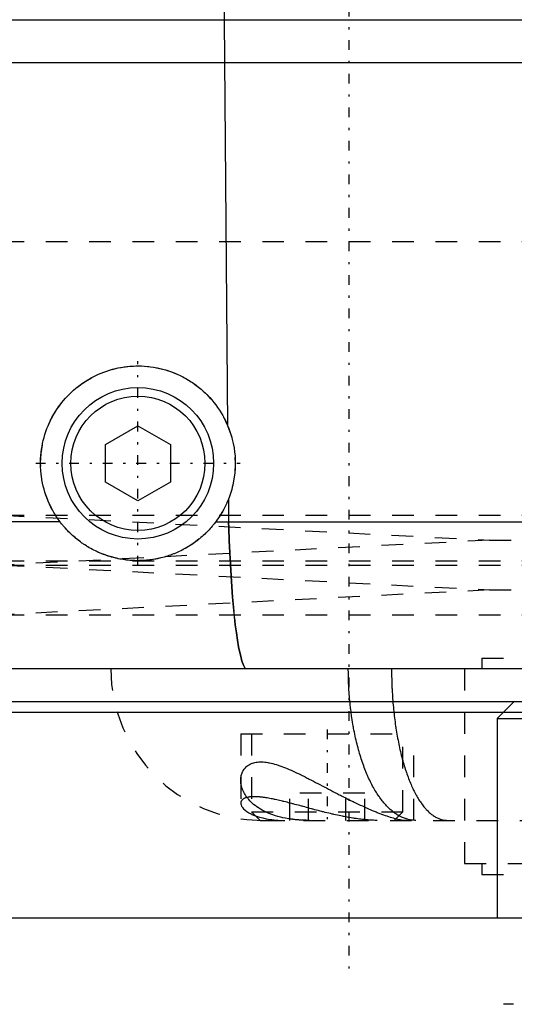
# Model space of a CAD drawing. Extents: x -90 to 90, y -1 to 976.
# Tile 3 of 11: x -44 to -21, y 301 to 347. Entities that reach past the tile are written whole.
import ezdxf

# ---------------------------------------------------------------- set-up
doc = ezdxf.new("R2010")
doc.units = 0
doc.linetypes.add('CENTER', pattern=[1.5, 0.45, -0.5, 0.05, -0.5])
doc.linetypes.add('DASHED', pattern=[2, 1, -1])
for name, color, linetype in [('AM_0', 7, 'CONTINUOUS'), ('AM_3', 7, 'DASHED'), ('AM_7', 7, 'CENTER')]:
    doc.layers.add(name, color=color, linetype=linetype)

msp = doc.modelspace()

# ---------------------------------------------------------------- linework, layer by layer
at = {"layer": 'AM_0', "color": 7, "linetype": 'CONTINUOUS'}
for p, q in [((-34.315, 370.35), (-34.766, 346.5)), ((-62.5, 346.5), (62.5, 346.5)), ((-34.766, 346.5), (-34.603, 327.747)), ((62.5, 344.5), (-62.5, 344.5)), ((-40.25, 326.866), (-38.75, 327.732)), ((-38.75, 327.732), (-37.25, 326.866)), ((-40.25, 325.134), (-40.25, 326.866)), ((-37.25, 326.866), (-37.25, 325.134)), ((-38.75, 324.268), (-40.25, 325.134)), ((-37.25, 325.134), (-38.75, 324.268)), ((-34.569, 324.336), (-34.559, 323.3)), ((-42.35, 323.3), (-60.15, 323.3)), ((-35.15, 323.3), (35.15, 323.3)), ((52, 316.5), (-52, 316.5)), ((-60.5, 315), (60.5, 315)), ((-21.355, 315), (-22.155, 314.2)), ((-61, 314.5), (-21.855, 314.5)), ((-22.155, 314.2), (-22.155, 305)), ((-22.155, 314.2), (-6.155, 314.2)), ((-79.5, 305), (79.5, 305))]:
    msp.add_line(p, q, dxfattribs=at)
for points in [[(-42.35, 323.3, 0), (-42.393, 323.358, 0), (-42.476, 323.476, 0), (-42.555, 323.598, 0), (-42.594, 323.66, 0), (-42.631, 323.723, 0), (-42.703, 323.85, 0), (-42.771, 323.981, 0), (-42.835, 324.113, 0), (-42.895, 324.248, 0), (-42.95, 324.384, 0), (-42.976, 324.453, 0), (-43.001, 324.523, 0), (-43.047, 324.662, 0), (-43.088, 324.803, 0), (-43.125, 324.945, 0), (-43.156, 325.087, 0), (-43.183, 325.229, 0), (-43.195, 325.3, 0), (-43.206, 325.371, 0), (-43.224, 325.512, 0), (-43.237, 325.653, 0), (-43.241, 325.723, 0), (-43.245, 325.793, 0), (-43.249, 325.932, 0), (-43.249, 326.073, 0), (-43.248, 326.143, 0), (-43.245, 326.214, 0), (-43.236, 326.356, 0), (-43.222, 326.497, 0), (-43.204, 326.639, 0), (-43.182, 326.78, 0), (-43.155, 326.921, 0), (-43.14, 326.991, 0), (-43.123, 327.06, 0), (-43.087, 327.199, 0), (-43.047, 327.336, 0), (-43.003, 327.472, 0), (-42.954, 327.605, 0), (-42.901, 327.737, 0), (-42.873, 327.802, 0), (-42.844, 327.867, 0), (-42.784, 327.994, 0), (-42.72, 328.119, 0), (-42.652, 328.241, 0), (-42.581, 328.361, 0), (-42.507, 328.477, 0), (-42.469, 328.534, 0), (-42.43, 328.59, 0), (-42.35, 328.7, 0), (-42.268, 328.806, 0), (-42.183, 328.909, 0), (-42.097, 329.008, 0), (-42.008, 329.104, 0), (-41.963, 329.151, 0), (-41.916, 329.198, 0), (-41.821, 329.289, 0), (-41.722, 329.379, 0), (-41.62, 329.466, 0), (-41.515, 329.551, 0), (-41.406, 329.632, 0), (-41.351, 329.672, 0), (-41.295, 329.711, 0), (-41.181, 329.787, 0), (-41.065, 329.859, 0), (-41.006, 329.894, 0), (-40.946, 329.928, 0), (-40.824, 329.993, 0), (-40.701, 330.055, 0), (-40.639, 330.084, 0), (-40.576, 330.113, 0), (-40.449, 330.167, 0), (-40.32, 330.217, 0), (-40.19, 330.264, 0), (-40.058, 330.306, 0), (-39.926, 330.344, 0), (-39.859, 330.361, 0), (-39.792, 330.378, 0), (-39.658, 330.407, 0), (-39.524, 330.433, 0), (-39.39, 330.454, 0), (-39.255, 330.472, 0), (-39.121, 330.485, 0), (-39.054, 330.49, 0), (-38.987, 330.494, 0), (-38.854, 330.499, 0), (-38.72, 330.5, 0), (-38.584, 330.497, 0), (-38.447, 330.49, 0), (-38.309, 330.478, 0), (-38.239, 330.471, 0), (-38.17, 330.462, 0), (-38.03, 330.442, 0), (-37.89, 330.417, 0), (-37.751, 330.388, 0), (-37.611, 330.354, 0), (-37.473, 330.315, 0), (-37.404, 330.294, 0), (-37.335, 330.272, 0), (-37.198, 330.224, 0), (-37.063, 330.172, 0), (-36.929, 330.115, 0), (-36.797, 330.054, 0), (-36.667, 329.989, 0), (-36.603, 329.955, 0), (-36.539, 329.919, 0), (-36.414, 329.846, 0), (-36.292, 329.769, 0), (-36.231, 329.729, 0), (-36.172, 329.688, 0), (-36.056, 329.604, 0), (-35.943, 329.517, 0), (-35.887, 329.472, 0), (-35.833, 329.427, 0), (-35.727, 329.334, 0), (-35.625, 329.238, 0), (-35.526, 329.139, 0), (-35.428, 329.036, 0), (-35.333, 328.928, 0), (-35.287, 328.873, 0), (-35.241, 328.817, 0), (-35.152, 328.703, 0), (-35.066, 328.585, 0), (-34.984, 328.463, 0), (-34.906, 328.339, 0), (-34.831, 328.212, 0), (-34.795, 328.147, 0), (-34.76, 328.082, 0), (-34.694, 327.949, 0), (-34.632, 327.815, 0), (-34.603, 327.747, 0)], [(-34.603, 327.747, 0), (-34.566, 327.657, 0), (-34.499, 327.475, 0), (-34.439, 327.29, 0), (-34.412, 327.196, 0), (-34.387, 327.102, 0), (-34.344, 326.913, 0), (-34.308, 326.722, 0), (-34.281, 326.529, 0), (-34.263, 326.336, 0), (-34.252, 326.142, 0), (-34.25, 326.045, 0), (-34.25, 325.947, 0), (-34.257, 325.753, 0), (-34.272, 325.559, 0), (-34.295, 325.366, 0), (-34.326, 325.175, 0), (-34.366, 324.984, 0), (-34.389, 324.89, 0), (-34.414, 324.796, 0), (-34.47, 324.61, 0), (-34.534, 324.426, 0), (-34.569, 324.336, 0)], [(-34.569, 324.336, 0), (-34.582, 324.305, 0), (-34.607, 324.243, 0), (-34.634, 324.181, 0), (-34.648, 324.151, 0), (-34.661, 324.12, 0), (-34.69, 324.06, 0), (-34.719, 324, 0), (-34.749, 323.94, 0), (-34.78, 323.881, 0), (-34.812, 323.823, 0), (-34.828, 323.794, 0), (-34.844, 323.765, 0), (-34.877, 323.708, 0), (-34.911, 323.651, 0), (-34.946, 323.595, 0), (-34.982, 323.54, 0), (-35.018, 323.486, 0), (-35.036, 323.459, 0), (-35.055, 323.432, 0), (-35.092, 323.378, 0), (-35.131, 323.326, 0), (-35.15, 323.3, 0)], [(-35.15, 323.3, 0), (-35.173, 323.27, 0), (-35.219, 323.21, 0), (-35.267, 323.151, 0), (-35.291, 323.122, 0), (-35.315, 323.093, 0), (-35.364, 323.036, 0), (-35.414, 322.98, 0), (-35.465, 322.925, 0), (-35.517, 322.87, 0), (-35.569, 322.817, 0), (-35.596, 322.791, 0), (-35.622, 322.765, 0), (-35.676, 322.713, 0), (-35.731, 322.663, 0), (-35.787, 322.613, 0), (-35.843, 322.565, 0), (-35.9, 322.517, 0), (-35.929, 322.494, 0), (-35.958, 322.471, 0), (-36.017, 322.425, 0), (-36.076, 322.381, 0), (-36.106, 322.359, 0), (-36.136, 322.337, 0), (-36.196, 322.295, 0), (-36.258, 322.253, 0), (-36.289, 322.233, 0), (-36.32, 322.213, 0), (-36.382, 322.173, 0), (-36.445, 322.135, 0), (-36.509, 322.098, 0), (-36.573, 322.061, 0), (-36.638, 322.026, 0), (-36.671, 322.009, 0), (-36.704, 321.992, 0), (-36.77, 321.959, 0), (-36.837, 321.927, 0), (-36.904, 321.896, 0), (-36.972, 321.866, 0), (-37.04, 321.837, 0), (-37.075, 321.823, 0), (-37.109, 321.81, 0), (-37.179, 321.783, 0), (-37.248, 321.758, 0), (-37.319, 321.734, 0), (-37.389, 321.711, 0), (-37.461, 321.689, 0), (-37.497, 321.678, 0), (-37.532, 321.668, 0), (-37.605, 321.648, 0), (-37.677, 321.63, 0), (-37.75, 321.612, 0), (-37.824, 321.596, 0), (-37.897, 321.582, 0), (-37.934, 321.575, 0), (-37.972, 321.568, 0), (-38.046, 321.555, 0), (-38.121, 321.544, 0), (-38.196, 321.534, 0), (-38.272, 321.525, 0), (-38.347, 321.518, 0), (-38.385, 321.515, 0), (-38.423, 321.512, 0), (-38.5, 321.507, 0), (-38.576, 321.503, 0), (-38.615, 321.502, 0), (-38.653, 321.501, 0), (-38.73, 321.5, 0), (-38.807, 321.5, 0), (-38.846, 321.501, 0), (-38.885, 321.502, 0), (-38.962, 321.505, 0), (-39.04, 321.509, 0), (-39.117, 321.515, 0), (-39.195, 321.522, 0), (-39.272, 321.53, 0), (-39.311, 321.535, 0), (-39.35, 321.54, 0), (-39.428, 321.551, 0), (-39.505, 321.564, 0), (-39.583, 321.578, 0), (-39.66, 321.593, 0), (-39.737, 321.61, 0), (-39.776, 321.619, 0), (-39.814, 321.628, 0), (-39.891, 321.647, 0), (-39.968, 321.668, 0), (-40.044, 321.69, 0), (-40.121, 321.714, 0), (-40.196, 321.739, 0), (-40.234, 321.752, 0), (-40.271, 321.765, 0), (-40.346, 321.793, 0), (-40.421, 321.822, 0), (-40.494, 321.852, 0), (-40.568, 321.883, 0), (-40.64, 321.916, 0), (-40.677, 321.933, 0), (-40.713, 321.951, 0), (-40.784, 321.986, 0), (-40.855, 322.023, 0), (-40.926, 322.061, 0), (-40.996, 322.101, 0), (-41.065, 322.141, 0), (-41.1, 322.162, 0), (-41.134, 322.183, 0), (-41.202, 322.227, 0), (-41.269, 322.271, 0), (-41.302, 322.294, 0), (-41.336, 322.317, 0), (-41.401, 322.364, 0), (-41.466, 322.412, 0), (-41.499, 322.437, 0), (-41.531, 322.462, 0), (-41.594, 322.513, 0), (-41.656, 322.564, 0), (-41.718, 322.617, 0), (-41.778, 322.671, 0), (-41.837, 322.726, 0), (-41.867, 322.754, 0), (-41.896, 322.782, 0), (-41.953, 322.839, 0), (-42.01, 322.898, 0), (-42.065, 322.957, 0), (-42.119, 323.017, 0), (-42.172, 323.078, 0), (-42.199, 323.109, 0), (-42.225, 323.14, 0), (-42.276, 323.204, 0), (-42.325, 323.268, 0), (-42.35, 323.3, 0)], [(-34.559, 323.3, 0), (-34.55, 323.005, 0), (-34.529, 322.426, 0), (-34.505, 321.863, 0), (-34.492, 321.589, 0), (-34.478, 321.319, 0), (-34.447, 320.794, 0), (-34.413, 320.29, 0), (-34.377, 319.809, 0), (-34.337, 319.354, 0), (-34.295, 318.928, 0), (-34.272, 318.725, 0), (-34.249, 318.53, 0), (-34.201, 318.163, 0), (-34.151, 317.828, 0), (-34.098, 317.525, 0), (-34.043, 317.257, 0), (-33.985, 317.024, 0), (-33.956, 316.922, 0), (-33.926, 316.828, 0), (-33.865, 316.669, 0), (-33.802, 316.547, 0), (-33.77, 316.5, 0)]]:
    msp.add_polyline3d(points, dxfattribs=at)
for radius in [3.5, 3.1]:
    msp.add_circle((-38.75, 326), radius, dxfattribs=at)
at = {"layer": 'AM_3', "color": 6, "linetype": 'DASHED'}
for p, q in [((-45, 336.25), (45, 336.25)), ((-45, 336.25), (0, 336.25)), ((-45, 323.6), (-22.5, 322.45)), ((-45, 323.6), (45, 323.6)), ((-22.5, 322.45), (-45, 321.3)), ((-22.5, 322.45), (22.5, 322.45)), ((-45, 321.5), (45, 321.5)), ((-45, 321.5), (45, 321.5)), ((-45, 321.3), (-22.5, 320.15)), ((-45, 321.3), (45, 321.3)), ((-22.5, 320.15), (-45, 319)), ((-22.5, 320.15), (22.5, 320.15)), ((-45, 319), (45, 319)), ((-22.85, 317), (-22.85, 316.5)), ((-22.85, 317), (22.85, 317)), ((-23.65, 316.5), (-23.65, 307.5)), ((-21.855, 314.5), (-6.458, 314.5)), ((-34, 313.5), (-34, 310.296)), ((-34, 313.5), (-26, 313.5)), ((-33.5, 313.5), (-33.5, 309.9)), ((-26.5, 309.9), (-26.5, 313.5)), ((-26, 309.5), (-26, 313.5)), ((-31.732, 309.5), (-31.732, 310.75)), ((-28.268, 310.75), (-31.732, 310.75)), ((-30.866, 309.5), (-30.866, 310.75)), ((-29.134, 309.5), (-29.134, 310.75)), ((-28.268, 309.5), (-28.268, 310.75)), ((-33.5, 309.9), (-33.1, 309.5)), ((-33.5, 309.9), (-26.5, 309.9)), ((-26.9, 309.5), (-26.5, 309.9)), ((-33.1, 309.5), (33.1, 309.5)), ((-23.65, 307.5), (23.65, 307.5)), ((-22.85, 307.5), (-22.85, 307)), ((-22.85, 307), (22.85, 307))]:
    msp.add_line(p, q, dxfattribs=at)
for points in [[(-33.77, 316.5, 0), (-33.802, 316.547, 0), (-33.865, 316.669, 0), (-33.926, 316.828, 0), (-33.956, 316.922, 0), (-33.985, 317.024, 0), (-34.042, 317.256, 0), (-34.098, 317.524, 0), (-34.151, 317.827, 0), (-34.201, 318.162, 0), (-34.249, 318.53, 0), (-34.272, 318.725, 0), (-34.294, 318.927, 0), (-34.337, 319.353, 0), (-34.377, 319.808, 0), (-34.413, 320.289, 0), (-34.447, 320.793, 0), (-34.478, 321.318, 0), (-34.492, 321.588, 0), (-34.505, 321.863, 0), (-34.529, 322.426, 0), (-34.55, 323.005, 0), (-34.559, 323.3, 0)], [(-25.908, 309.5, 0), (-25.931, 309.5, 0), (-25.977, 309.502, 0), (-26.024, 309.505, 0), (-26.047, 309.507, 0), (-26.07, 309.509, 0), (-26.116, 309.515, 0), (-26.161, 309.522, 0), (-26.207, 309.531, 0), (-26.253, 309.541, 0), (-26.298, 309.553, 0), (-26.321, 309.559, 0), (-26.344, 309.566, 0), (-26.389, 309.58, 0), (-26.434, 309.596, 0), (-26.479, 309.614, 0), (-26.524, 309.632, 0), (-26.569, 309.653, 0), (-26.591, 309.663, 0), (-26.613, 309.674, 0), (-26.658, 309.697, 0), (-26.702, 309.722, 0), (-26.724, 309.735, 0), (-26.746, 309.748, 0), (-26.79, 309.775, 0), (-26.833, 309.804, 0), (-26.855, 309.819, 0), (-26.877, 309.834, 0), (-26.92, 309.866, 0), (-26.963, 309.899, 0), (-27.005, 309.933, 0), (-27.048, 309.969, 0), (-27.09, 310.006, 0), (-27.111, 310.025, 0), (-27.132, 310.045, 0), (-27.174, 310.084, 0), (-27.216, 310.126, 0), (-27.257, 310.168, 0), (-27.298, 310.212, 0), (-27.338, 310.258, 0), (-27.358, 310.281, 0), (-27.378, 310.304, 0), (-27.418, 310.352, 0), (-27.458, 310.401, 0), (-27.497, 310.452, 0), (-27.536, 310.503, 0), (-27.574, 310.556, 0), (-27.593, 310.583, 0), (-27.612, 310.611, 0), (-27.65, 310.666, 0), (-27.687, 310.723, 0), (-27.724, 310.781, 0), (-27.761, 310.84, 0), (-27.797, 310.9, 0), (-27.815, 310.931, 0), (-27.833, 310.962, 0), (-27.868, 311.024, 0), (-27.903, 311.088, 0), (-27.937, 311.153, 0), (-27.972, 311.22, 0), (-28.005, 311.287, 0), (-28.022, 311.321, 0), (-28.039, 311.356, 0), (-28.071, 311.425, 0), (-28.104, 311.496, 0), (-28.12, 311.532, 0), (-28.136, 311.568, 0), (-28.167, 311.641, 0), (-28.198, 311.715, 0), (-28.213, 311.753, 0), (-28.229, 311.79, 0), (-28.259, 311.866, 0), (-28.288, 311.943, 0), (-28.317, 312.021, 0), (-28.345, 312.1, 0), (-28.373, 312.18, 0), (-28.387, 312.22, 0), (-28.401, 312.261, 0), (-28.428, 312.342, 0), (-28.454, 312.425, 0), (-28.48, 312.508, 0), (-28.505, 312.592, 0), (-28.53, 312.677, 0), (-28.542, 312.72, 0), (-28.554, 312.763, 0), (-28.577, 312.85, 0), (-28.6, 312.937, 0), (-28.623, 313.025, 0), (-28.645, 313.114, 0), (-28.666, 313.204, 0), (-28.676, 313.249, 0), (-28.687, 313.295, 0), (-28.707, 313.386, 0), (-28.727, 313.478, 0), (-28.746, 313.571, 0), (-28.764, 313.664, 0), (-28.782, 313.758, 0), (-28.791, 313.805, 0), (-28.799, 313.853, 0), (-28.816, 313.948, 0), (-28.832, 314.044, 0), (-28.847, 314.14, 0), (-28.862, 314.237, 0), (-28.876, 314.334, 0), (-28.883, 314.383, 0), (-28.89, 314.432, 0), (-28.902, 314.53, 0), (-28.915, 314.628, 0), (-28.921, 314.677, 0), (-28.926, 314.727, 0), (-28.937, 314.826, 0), (-28.948, 314.925, 0), (-28.953, 314.975, 0), (-28.957, 315.025, 0), (-28.966, 315.125, 0), (-28.975, 315.226, 0), (-28.983, 315.327, 0), (-28.99, 315.428, 0), (-28.996, 315.529, 0), (-28.999, 315.58, 0), (-29.002, 315.63, 0), (-29.007, 315.732, 0), (-29.012, 315.834, 0), (-29.016, 315.936, 0), (-29.019, 316.038, 0), (-29.022, 316.141, 0), (-29.023, 316.192, 0), (-29.024, 316.243, 0), (-29.025, 316.346, 0), (-29.026, 316.449, 0), (-29.026, 316.5, 0)], [(-27.027, 316.5, 0), (-27.027, 316.449, 0), (-27.027, 316.346, 0), (-27.026, 316.243, 0), (-27.025, 316.192, 0), (-27.024, 316.141, 0), (-27.022, 316.039, 0), (-27.019, 315.937, 0), (-27.016, 315.835, 0), (-27.012, 315.733, 0), (-27.008, 315.631, 0), (-27.006, 315.581, 0), (-27.003, 315.53, 0), (-26.998, 315.429, 0), (-26.992, 315.328, 0), (-26.985, 315.227, 0), (-26.978, 315.127, 0), (-26.971, 315.027, 0), (-26.967, 314.977, 0), (-26.963, 314.927, 0), (-26.954, 314.828, 0), (-26.945, 314.729, 0), (-26.941, 314.679, 0), (-26.936, 314.63, 0), (-26.926, 314.532, 0), (-26.915, 314.434, 0), (-26.909, 314.385, 0), (-26.904, 314.336, 0), (-26.892, 314.239, 0), (-26.88, 314.143, 0), (-26.867, 314.046, 0), (-26.854, 313.951, 0), (-26.84, 313.855, 0), (-26.833, 313.808, 0), (-26.826, 313.761, 0), (-26.811, 313.667, 0), (-26.796, 313.574, 0), (-26.78, 313.481, 0), (-26.764, 313.389, 0), (-26.748, 313.298, 0), (-26.739, 313.252, 0), (-26.73, 313.207, 0), (-26.713, 313.118, 0), (-26.695, 313.029, 0), (-26.676, 312.94, 0), (-26.657, 312.853, 0), (-26.638, 312.766, 0), (-26.628, 312.723, 0), (-26.618, 312.681, 0), (-26.597, 312.596, 0), (-26.577, 312.511, 0), (-26.555, 312.428, 0), (-26.533, 312.346, 0), (-26.511, 312.264, 0), (-26.5, 312.224, 0), (-26.489, 312.183, 0), (-26.466, 312.104, 0), (-26.442, 312.025, 0), (-26.418, 311.947, 0), (-26.394, 311.87, 0), (-26.369, 311.794, 0), (-26.356, 311.756, 0), (-26.344, 311.719, 0), (-26.318, 311.644, 0), (-26.292, 311.571, 0), (-26.279, 311.535, 0), (-26.266, 311.499, 0), (-26.239, 311.428, 0), (-26.212, 311.359, 0), (-26.198, 311.324, 0), (-26.184, 311.29, 0), (-26.156, 311.223, 0), (-26.128, 311.156, 0), (-26.099, 311.091, 0), (-26.071, 311.027, 0), (-26.041, 310.965, 0), (-26.026, 310.934, 0), (-26.012, 310.903, 0), (-25.982, 310.843, 0), (-25.951, 310.783, 0), (-25.921, 310.725, 0), (-25.89, 310.669, 0), (-25.859, 310.613, 0), (-25.843, 310.586, 0), (-25.827, 310.559, 0), (-25.795, 310.506, 0), (-25.763, 310.454, 0), (-25.73, 310.403, 0), (-25.698, 310.354, 0), (-25.665, 310.306, 0), (-25.648, 310.283, 0), (-25.631, 310.26, 0), (-25.598, 310.214, 0), (-25.564, 310.17, 0), (-25.53, 310.127, 0), (-25.495, 310.086, 0), (-25.46, 310.046, 0), (-25.443, 310.026, 0), (-25.426, 310.007, 0), (-25.39, 309.97, 0), (-25.355, 309.934, 0), (-25.32, 309.9, 0), (-25.284, 309.867, 0), (-25.248, 309.835, 0), (-25.23, 309.82, 0), (-25.212, 309.805, 0), (-25.176, 309.776, 0), (-25.139, 309.749, 0), (-25.121, 309.735, 0), (-25.103, 309.723, 0), (-25.066, 309.698, 0), (-25.029, 309.675, 0), (-25.011, 309.664, 0), (-24.992, 309.653, 0), (-24.955, 309.633, 0), (-24.918, 309.614, 0), (-24.88, 309.596, 0), (-24.843, 309.58, 0), (-24.805, 309.566, 0), (-24.786, 309.559, 0), (-24.767, 309.553, 0), (-24.729, 309.541, 0), (-24.691, 309.531, 0), (-24.653, 309.522, 0), (-24.615, 309.515, 0), (-24.576, 309.509, 0), (-24.557, 309.507, 0), (-24.538, 309.505, 0), (-24.499, 309.502, 0), (-24.461, 309.5, 0), (-24.442, 309.5, 0)], [(-34, 311.352, 0), (-34, 311.377, 0), (-33.997, 311.426, 0), (-33.992, 311.474, 0), (-33.989, 311.498, 0), (-33.985, 311.522, 0), (-33.976, 311.568, 0), (-33.964, 311.613, 0), (-33.95, 311.658, 0), (-33.933, 311.701, 0), (-33.915, 311.743, 0), (-33.905, 311.763, 0), (-33.894, 311.783, 0), (-33.87, 311.823, 0), (-33.844, 311.861, 0), (-33.816, 311.898, 0), (-33.785, 311.933, 0), (-33.752, 311.967, 0), (-33.734, 311.983, 0), (-33.716, 311.999, 0), (-33.678, 312.029, 0), (-33.637, 312.057, 0), (-33.615, 312.07, 0), (-33.593, 312.083, 0), (-33.547, 312.106, 0), (-33.499, 312.128, 0), (-33.474, 312.137, 0), (-33.448, 312.146, 0), (-33.395, 312.162, 0), (-33.34, 312.176, 0), (-33.282, 312.187, 0), (-33.223, 312.195, 0), (-33.161, 312.2, 0), (-33.129, 312.202, 0), (-33.096, 312.202, 0), (-33.03, 312.202, 0), (-32.961, 312.199, 0), (-32.889, 312.193, 0), (-32.817, 312.184, 0), (-32.743, 312.172, 0), (-32.705, 312.165, 0), (-32.667, 312.157, 0), (-32.59, 312.141, 0), (-32.512, 312.121, 0), (-32.433, 312.099, 0), (-32.352, 312.076, 0), (-32.271, 312.049, 0), (-32.23, 312.036, 0), (-32.188, 312.021, 0), (-32.104, 311.991, 0), (-32.02, 311.959, 0), (-31.934, 311.925, 0), (-31.847, 311.89, 0), (-31.759, 311.852, 0), (-31.715, 311.833, 0), (-31.67, 311.813, 0), (-31.58, 311.773, 0), (-31.489, 311.731, 0), (-31.397, 311.688, 0), (-31.305, 311.644, 0), (-31.211, 311.598, 0), (-31.164, 311.575, 0), (-31.117, 311.552, 0), (-31.021, 311.505, 0), (-30.926, 311.456, 0), (-30.877, 311.432, 0), (-30.829, 311.407, 0), (-30.732, 311.357, 0), (-30.634, 311.307, 0), (-30.585, 311.281, 0), (-30.536, 311.256, 0), (-30.437, 311.205, 0), (-30.338, 311.153, 0), (-30.239, 311.101, 0), (-30.14, 311.049, 0), (-30.04, 310.997, 0), (-29.991, 310.971, 0), (-29.941, 310.945, 0), (-29.841, 310.893, 0), (-29.742, 310.841, 0), (-29.642, 310.789, 0), (-29.543, 310.738, 0), (-29.444, 310.687, 0), (-29.394, 310.661, 0), (-29.345, 310.636, 0), (-29.246, 310.586, 0), (-29.148, 310.536, 0), (-29.05, 310.487, 0), (-28.952, 310.439, 0), (-28.855, 310.391, 0), (-28.807, 310.367, 0), (-28.758, 310.344, 0), (-28.662, 310.298, 0), (-28.567, 310.252, 0), (-28.472, 310.208, 0), (-28.378, 310.164, 0), (-28.284, 310.121, 0), (-28.238, 310.1, 0), (-28.192, 310.08, 0), (-28.1, 310.039, 0), (-28.009, 310, 0), (-27.919, 309.961, 0), (-27.83, 309.924, 0), (-27.743, 309.889, 0), (-27.699, 309.871, 0), (-27.656, 309.854, 0), (-27.571, 309.821, 0), (-27.487, 309.789, 0), (-27.446, 309.774, 0), (-27.405, 309.759, 0), (-27.325, 309.731, 0), (-27.246, 309.704, 0), (-27.208, 309.691, 0), (-27.17, 309.678, 0), (-27.094, 309.655, 0), (-27.021, 309.632, 0), (-26.95, 309.612, 0), (-26.881, 309.593, 0), (-26.813, 309.576, 0), (-26.78, 309.568, 0), (-26.748, 309.561, 0), (-26.686, 309.547, 0), (-26.625, 309.535, 0), (-26.568, 309.525, 0), (-26.513, 309.517, 0), (-26.46, 309.51, 0), (-26.435, 309.507, 0), (-26.41, 309.505, 0), (-26.363, 309.502, 0), (-26.319, 309.5, 0), (-26.297, 309.5, 0)], [(-33.501, 310.329, 0), (-33.528, 310.356, 0), (-33.581, 310.41, 0), (-33.631, 310.464, 0), (-33.654, 310.492, 0), (-33.677, 310.519, 0), (-33.72, 310.575, 0), (-33.76, 310.632, 0), (-33.797, 310.689, 0), (-33.831, 310.747, 0), (-33.862, 310.805, 0), (-33.876, 310.834, 0), (-33.89, 310.863, 0), (-33.915, 310.922, 0), (-33.936, 310.98, 0), (-33.954, 311.039, 0), (-33.97, 311.097, 0), (-33.982, 311.155, 0), (-33.987, 311.183, 0), (-33.991, 311.212, 0), (-33.997, 311.268, 0), (-34, 311.324, 0), (-34, 311.352, 0)], [(-27.69, 309.5, 0), (-27.724, 309.5, 0), (-27.792, 309.501, 0), (-27.861, 309.503, 0), (-27.896, 309.504, 0), (-27.931, 309.506, 0), (-28.001, 309.509, 0), (-28.073, 309.514, 0), (-28.145, 309.519, 0), (-28.218, 309.525, 0), (-28.292, 309.533, 0), (-28.329, 309.536, 0), (-28.366, 309.54, 0), (-28.441, 309.549, 0), (-28.516, 309.558, 0), (-28.593, 309.569, 0), (-28.669, 309.58, 0), (-28.746, 309.591, 0), (-28.785, 309.597, 0), (-28.824, 309.603, 0), (-28.902, 309.616, 0), (-28.98, 309.63, 0), (-29.019, 309.637, 0), (-29.058, 309.644, 0), (-29.137, 309.659, 0), (-29.216, 309.674, 0), (-29.256, 309.682, 0), (-29.295, 309.69, 0), (-29.375, 309.706, 0), (-29.454, 309.723, 0), (-29.534, 309.74, 0), (-29.614, 309.758, 0), (-29.694, 309.776, 0), (-29.734, 309.785, 0), (-29.774, 309.794, 0), (-29.854, 309.813, 0), (-29.934, 309.832, 0), (-30.014, 309.852, 0), (-30.094, 309.871, 0), (-30.174, 309.891, 0), (-30.214, 309.901, 0), (-30.254, 309.911, 0), (-30.333, 309.932, 0), (-30.413, 309.952, 0), (-30.492, 309.973, 0), (-30.571, 309.993, 0), (-30.65, 310.014, 0), (-30.689, 310.025, 0), (-30.729, 310.035, 0), (-30.807, 310.056, 0), (-30.885, 310.077, 0), (-30.962, 310.098, 0), (-31.04, 310.118, 0), (-31.116, 310.139, 0), (-31.155, 310.149, 0), (-31.193, 310.159, 0), (-31.269, 310.18, 0), (-31.344, 310.2, 0), (-31.419, 310.22, 0), (-31.494, 310.24, 0), (-31.568, 310.259, 0), (-31.605, 310.269, 0), (-31.641, 310.279, 0), (-31.714, 310.297, 0), (-31.786, 310.316, 0), (-31.822, 310.325, 0), (-31.858, 310.334, 0), (-31.929, 310.352, 0), (-31.999, 310.369, 0), (-32.033, 310.378, 0), (-32.068, 310.386, 0), (-32.136, 310.403, 0), (-32.204, 310.418, 0), (-32.271, 310.434, 0), (-32.337, 310.448, 0), (-32.402, 310.463, 0), (-32.435, 310.47, 0), (-32.467, 310.476, 0), (-32.53, 310.489, 0), (-32.593, 310.501, 0), (-32.654, 310.513, 0), (-32.715, 310.524, 0), (-32.774, 310.534, 0), (-32.803, 310.539, 0), (-32.832, 310.543, 0), (-32.89, 310.552, 0), (-32.946, 310.56, 0), (-33, 310.567, 0), (-33.054, 310.573, 0), (-33.106, 310.578, 0), (-33.132, 310.581, 0), (-33.157, 310.583, 0), (-33.206, 310.587, 0), (-33.255, 310.589, 0), (-33.301, 310.591, 0), (-33.347, 310.592, 0), (-33.391, 310.593, 0), (-33.412, 310.592, 0), (-33.434, 310.592, 0), (-33.475, 310.59, 0), (-33.515, 310.588, 0), (-33.553, 310.585, 0), (-33.59, 310.581, 0), (-33.626, 310.575, 0), (-33.643, 310.573, 0), (-33.66, 310.57, 0), (-33.692, 310.563, 0), (-33.723, 310.556, 0), (-33.738, 310.551, 0), (-33.752, 310.547, 0), (-33.78, 310.538, 0), (-33.805, 310.528, 0), (-33.818, 310.523, 0), (-33.83, 310.518, 0), (-33.852, 310.507, 0), (-33.873, 310.495, 0), (-33.893, 310.482, 0), (-33.911, 310.469, 0), (-33.927, 310.455, 0), (-33.934, 310.448, 0), (-33.941, 310.44, 0), (-33.954, 310.425, 0), (-33.966, 310.41, 0), (-33.975, 310.394, 0), (-33.984, 310.377, 0), (-33.99, 310.36, 0), (-33.993, 310.351, 0), (-33.995, 310.342, 0), (-33.998, 310.324, 0), (-34, 310.306, 0), (-34, 310.296, 0)], [(-31.732, 309.565, 0), (-31.796, 309.575, 0), (-31.923, 309.597, 0), (-32.046, 309.623, 0), (-32.106, 309.637, 0), (-32.166, 309.651, 0), (-32.284, 309.682, 0), (-32.398, 309.716, 0), (-32.508, 309.753, 0), (-32.614, 309.792, 0), (-32.717, 309.833, 0), (-32.767, 309.855, 0), (-32.816, 309.877, 0), (-32.911, 309.923, 0), (-33.003, 309.971, 0), (-33.09, 310.021, 0), (-33.174, 310.073, 0), (-33.253, 310.128, 0), (-33.292, 310.155, 0), (-33.329, 310.183, 0), (-33.401, 310.241, 0), (-33.469, 310.299, 0), (-33.501, 310.329, 0)], [(-34, 310.296, 0), (-33.998, 310.269, 0), (-33.985, 310.212, 0), (-33.958, 310.153, 0), (-33.939, 310.123, 0), (-33.917, 310.092, 0), (-33.864, 310.032, 0), (-33.797, 309.971, 0), (-33.717, 309.911, 0), (-33.625, 309.853, 0), (-33.52, 309.798, 0), (-33.463, 309.771, 0), (-33.403, 309.745, 0), (-33.274, 309.695, 0), (-33.133, 309.65, 0), (-32.981, 309.61, 0), (-32.818, 309.575, 0), (-32.645, 309.546, 0), (-32.554, 309.534, 0), (-32.462, 309.524, 0), (-32.27, 309.509, 0), (-32.069, 309.501, 0), (-31.965, 309.5, 0)], [(-30.821, 309.5, 0), (-30.847, 309.5, 0), (-30.9, 309.5, 0), (-30.952, 309.501, 0), (-30.978, 309.502, 0), (-31.004, 309.502, 0), (-31.056, 309.504, 0), (-31.108, 309.506, 0), (-31.159, 309.508, 0), (-31.211, 309.511, 0), (-31.262, 309.514, 0), (-31.288, 309.516, 0), (-31.313, 309.518, 0), (-31.364, 309.522, 0), (-31.414, 309.526, 0), (-31.464, 309.531, 0), (-31.513, 309.536, 0), (-31.563, 309.542, 0), (-31.587, 309.545, 0), (-31.612, 309.548, 0), (-31.66, 309.554, 0), (-31.708, 309.561, 0), (-31.732, 309.565, 0)]]:
    msp.add_polyline3d(points, dxfattribs=at)
msp.add_circle((-38.75, 326), 4.5, dxfattribs=at)
msp.add_arc((-33, 316.5), 7, 180, 270, dxfattribs=at)
at = {"layer": 'AM_7', "color": 4, "linetype": 'CENTER'}
for p, q in [((-29, 390.5), (-29, 302.5)), ((-38.75, 321.275), (-38.75, 330.725)), ((-43.475, 326), (-34.025, 326)), ((-30, 313.7), (-30, 309.3)), ((22, 301), (-22, 301))]:
    msp.add_line(p, q, dxfattribs=at)

doc.saveas('drawing.dxf')
